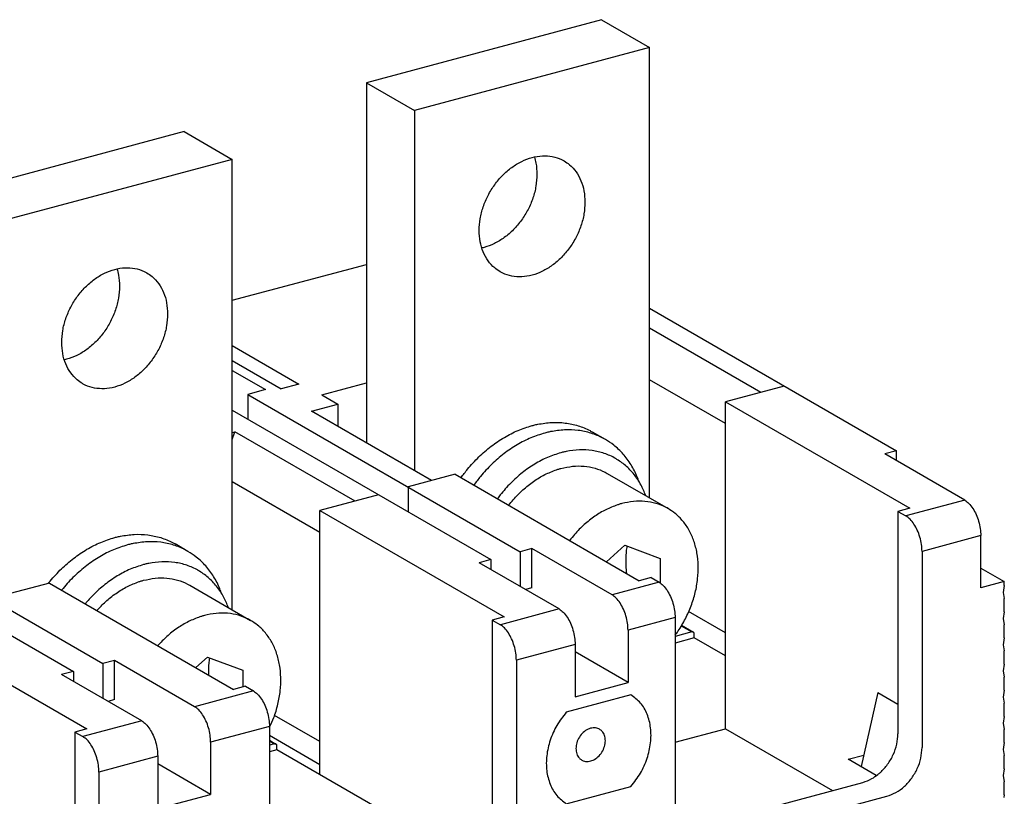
# Model space of a CAD drawing. Extents: x -741 to 1164, y -3289 to 616.
# Tile 4 of 65: x -683 to -614, y -3091 to -3036. Entities that reach past the tile are written whole.
import ezdxf

# ---------------------------------------------------------------- set-up
doc = ezdxf.new("R2010")
doc.units = 0
doc.header["$LTSCALE"] = 1.21
doc.header["$MEASUREMENT"] = 0
doc.layers.get('0').update_dxf_attribs({"linetype": 'CONTINUOUS'})

msp = doc.modelspace()

# ---------------------------------------------------------------- linework, layer by layer
for p, q in [((-642.11751, -3036.38094), (-658.64643, -3040.81159)), ((-642.11751, -3036.38094), (-638.73941, -3038.33206)), ((-638.73941, -3038.33206), (-655.26834, -3042.76271)), ((-638.73941, -3069.9912), (-638.73941, -3038.33206)), ((-658.64643, -3040.81159), (-655.26834, -3042.76271)), ((-658.64643, -3040.81159), (-658.64643, -3066.13079)), ((-655.26834, -3042.76271), (-655.26834, -3068.08191)), ((-671.45635, -3044.24535), (-687.98528, -3048.676)), ((-671.45635, -3044.24535), (-668.07826, -3046.19647)), ((-668.07826, -3046.19647), (-684.60718, -3050.62712)), ((-668.07826, -3077.85561), (-668.07826, -3046.19647)), ((-668.07826, -3056.1034), (-658.64643, -3053.57516)), ((-638.73941, -3056.66255), (-621.39439, -3066.68067)), ((-630.9295, -3062.57113), (-638.73941, -3058.06029)), ((-668.07826, -3059.28543), (-663.39591, -3061.98985)), ((-668.07826, -3060.33373), (-664.63558, -3062.32215)), ((-668.07826, -3061.0326), (-665.74354, -3062.38109)), ((-633.40884, -3064.77071), (-638.73941, -3061.69189)), ((-665.74354, -3062.38109), (-666.9832, -3062.71339)), ((-665.74354, -3062.38109), (-666.9832, -3062.71339)), ((-663.39591, -3061.98985), (-664.63558, -3062.32215)), ((-663.39591, -3061.98985), (-664.63558, -3062.32215)), ((-661.78176, -3062.74743), (-658.64643, -3061.907)), ((-629.27661, -3062.12807), (-633.40884, -3063.23573)), ((-629.27661, -3062.12807), (-633.40884, -3063.23573)), ((-666.9832, -3062.71339), (-647.84068, -3073.76971)), ((-666.9832, -3062.71339), (-666.9832, -3064.46057)), ((-666.9832, -3062.71339), (-647.84068, -3073.76971)), ((-666.9832, -3062.71339), (-666.9832, -3064.46057)), ((-661.78176, -3062.74743), (-660.65573, -3063.39781)), ((-661.78176, -3062.74743), (-660.65573, -3063.39781)), ((-662.51523, -3063.89625), (-660.65573, -3063.39781)), ((-662.51523, -3063.89625), (-660.65573, -3063.39781)), ((-660.65573, -3063.39781), (-660.65573, -3064.97026)), ((-660.65573, -3063.39781), (-660.65573, -3064.97026)), ((-633.40884, -3063.23573), (-620.45949, -3070.71501)), ((-633.40884, -3063.23573), (-620.45949, -3070.71501)), ((-633.40884, -3086.21911), (-633.40884, -3063.23573)), ((-668.07826, -3063.82809), (-649.90679, -3074.32354)), ((-654.07, -3068.77404), (-662.51523, -3063.89625)), ((-654.07, -3068.77404), (-662.51523, -3063.89625)), ((-668.07826, -3065.38745), (-667.88714, -3065.33622)), ((-668.07826, -3065.8977), (-667.88714, -3065.33622)), ((-659.4419, -3070.21401), (-667.88714, -3065.33622)), ((-659.4419, -3070.21401), (-667.88714, -3065.33622)), ((-641.85179, -3065.88393), (-642.75261, -3065.36363)), ((-621.39439, -3066.68067), (-622.22084, -3066.9022)), ((-621.39439, -3066.68067), (-622.22084, -3066.9022)), ((-616.59069, -3070.15406), (-622.22084, -3066.9022)), ((-616.59069, -3070.15406), (-622.22084, -3066.9022)), ((-621.39439, -3067.37954), (-621.39439, -3066.68067)), ((-621.39439, -3067.37954), (-621.39439, -3066.68067)), ((-652.41711, -3068.33098), (-655.72289, -3069.21711)), ((-652.41711, -3068.33098), (-655.72289, -3069.21711)), ((-652.41711, -3068.33098), (-639.46775, -3075.81026)), ((-652.41711, -3068.33098), (-639.46775, -3075.81026)), ((-641.72606, -3068.26618), (-637.44714, -3070.7376)), ((-661.92124, -3072.41359), (-668.07826, -3068.85742)), ((-655.72289, -3069.21711), (-655.72289, -3070.96429)), ((-655.72289, -3069.21711), (-655.72289, -3070.96429)), ((-657.78901, -3069.77094), (-661.92124, -3070.8786)), ((-657.78901, -3069.77094), (-661.92124, -3070.8786)), ((-696.32205, -3070.57779), (-677.17952, -3081.63412)), ((-696.32205, -3070.57779), (-677.17952, -3081.63412)), ((-620.45949, -3070.71501), (-621.28593, -3070.93654)), ((-620.45949, -3070.71501), (-621.28593, -3070.93654)), ((-616.59069, -3070.15406), (-620.72292, -3071.26173)), ((-661.92124, -3070.8786), (-648.97188, -3078.35788)), ((-661.92124, -3089.44003), (-661.92124, -3070.8786)), ((-661.92124, -3070.8786), (-648.97188, -3078.35788)), ((-661.92124, -3089.44003), (-661.92124, -3070.8786)), ((-621.28593, -3070.93654), (-620.72292, -3071.26173)), ((-621.28593, -3070.93654), (-620.72292, -3071.26173)), ((-621.28593, -3070.93654), (-621.28593, -3086.56524)), ((-696.59066, -3072.16983), (-679.24564, -3082.18795)), ((-615.46465, -3072.64311), (-619.59689, -3073.75077)), ((-615.46465, -3076.32045), (-615.46465, -3072.64311)), ((-615.46465, -3076.32045), (-615.46465, -3072.64311)), ((-671.19063, -3073.74834), (-672.09146, -3073.22804)), ((-641.76205, -3074.48512), (-640.4729, -3073.31161)), ((-640.4729, -3073.31161), (-637.99356, -3074.23934)), ((-647.01423, -3073.54818), (-647.84068, -3073.76971)), ((-647.01423, -3073.54818), (-647.84068, -3073.76971)), ((-647.84068, -3073.76971), (-647.84068, -3076.21576)), ((-647.84068, -3073.76971), (-647.84068, -3076.21576)), ((-641.38407, -3076.80004), (-647.01423, -3073.54818)), ((-647.01423, -3076.30619), (-647.01423, -3073.54818)), ((-641.38407, -3076.80004), (-647.01423, -3073.54818)), ((-647.01423, -3076.30619), (-647.01423, -3073.54818)), ((-619.59689, -3073.75077), (-619.59689, -3087.5408)), ((-649.90679, -3074.32354), (-650.73324, -3074.54508)), ((-649.90679, -3074.32354), (-650.73324, -3074.54508)), ((-645.10308, -3077.79694), (-650.73324, -3074.54508)), ((-645.10308, -3077.79694), (-650.73324, -3074.54508)), ((-649.90679, -3074.32354), (-649.90679, -3075.02241)), ((-649.90679, -3074.32354), (-649.90679, -3075.02241)), ((-637.99356, -3074.23934), (-637.99356, -3075.98084)), ((-615.46465, -3074.92271), (-613.81176, -3075.87738)), ((-615.46465, -3074.92271), (-613.81176, -3075.87738)), ((-680.92951, -3075.97385), (-685.06174, -3077.08151)), ((-680.92951, -3075.97385), (-685.06174, -3077.08151)), ((-680.92951, -3075.97385), (-667.98015, -3083.45313)), ((-680.92951, -3075.97385), (-667.98015, -3083.45313)), ((-671.0649, -3076.13059), (-666.78598, -3078.602)), ((-638.07829, -3075.91391), (-641.38407, -3076.80004)), ((-638.64131, -3075.58872), (-639.46775, -3075.81026)), ((-638.64131, -3075.58872), (-639.46775, -3075.81026)), ((-638.64131, -3075.58872), (-638.07829, -3075.91391)), ((-638.64131, -3075.58872), (-638.07829, -3075.91391)), ((-613.81176, -3075.87738), (-615.46465, -3076.32045)), ((-613.81176, -3075.87738), (-615.46465, -3076.32045)), ((-613.81176, -3076.15318), (-613.89441, -3076.635)), ((-613.81176, -3076.15318), (-613.89441, -3076.635)), ((-613.81176, -3076.15318), (-613.81176, -3075.87738)), ((-613.81176, -3076.15318), (-613.81176, -3075.87738)), ((-647.01423, -3076.30619), (-647.47177, -3076.42883)), ((-647.01423, -3076.30619), (-647.47177, -3076.42883)), ((-613.89441, -3076.635), (-613.81176, -3077.07252)), ((-613.89441, -3076.635), (-613.81176, -3077.07252)), ((-613.81176, -3077.99185), (-613.81176, -3077.07252)), ((-613.81176, -3077.99185), (-613.81176, -3077.07252)), ((-645.10308, -3077.79694), (-649.23531, -3078.9046)), ((-633.40884, -3079.48008), (-636.00537, -3077.98038)), ((-613.81176, -3077.99185), (-613.89441, -3078.47367)), ((-613.81176, -3077.99185), (-613.89441, -3078.47367)), ((-691.26009, -3078.74301), (-678.31073, -3086.22229)), ((-691.26009, -3078.74301), (-678.31073, -3086.22229)), ((-648.97188, -3078.35788), (-649.79833, -3078.57941)), ((-648.97188, -3078.35788), (-649.79833, -3078.57941)), ((-649.79833, -3078.57941), (-649.23531, -3078.9046)), ((-649.79833, -3078.57941), (-649.79833, -3094.20811)), ((-649.79833, -3078.57941), (-649.79833, -3094.20811)), ((-649.79833, -3078.57941), (-649.23531, -3078.9046)), ((-636.95226, -3078.40295), (-640.25804, -3079.28908)), ((-636.95226, -3078.40295), (-636.95226, -3092.19298)), ((-636.52306, -3078.97968), (-635.76938, -3079.415)), ((-636.50226, -3078.9446), (-635.66935, -3079.42567)), ((-613.89441, -3078.47367), (-613.81176, -3078.91119)), ((-613.89441, -3078.47367), (-613.81176, -3078.91119)), ((-613.81176, -3079.83052), (-613.81176, -3078.91119)), ((-613.81176, -3079.83052), (-613.81176, -3078.91119)), ((-640.25804, -3079.28908), (-640.25804, -3082.96642)), ((-640.25804, -3079.28908), (-640.25804, -3082.96642)), ((-635.76938, -3079.415), (-636.95226, -3079.73207)), ((-635.60409, -3079.83036), (-635.60409, -3079.55456)), ((-643.97705, -3080.28598), (-648.10928, -3081.39364)), ((-643.97705, -3080.28598), (-643.97705, -3083.96332)), ((-635.60409, -3079.83036), (-636.95226, -3080.19174)), ((-633.40884, -3081.09828), (-635.60409, -3079.83036)), ((-613.81176, -3079.83052), (-613.89441, -3080.31234)), ((-613.81176, -3079.83052), (-613.89441, -3080.31234)), ((-613.89441, -3080.31234), (-613.81176, -3080.74986)), ((-613.89441, -3080.31234), (-613.81176, -3080.74986)), ((-640.25804, -3082.96642), (-643.97705, -3080.8184)), ((-640.25804, -3082.96642), (-643.97705, -3080.8184)), ((-613.81176, -3081.66919), (-613.81176, -3080.74986)), ((-676.35307, -3081.41259), (-677.17952, -3081.63412)), ((-676.35307, -3081.41259), (-677.17952, -3081.63412)), ((-677.17952, -3081.63412), (-677.17952, -3084.08017)), ((-677.17952, -3081.63412), (-677.17952, -3084.08017)), ((-670.72292, -3084.66445), (-676.35307, -3081.41259)), ((-676.35307, -3084.17059), (-676.35307, -3081.41259)), ((-670.72292, -3084.66445), (-676.35307, -3081.41259)), ((-676.35307, -3084.17059), (-676.35307, -3081.41259)), ((-670.63118, -3081.92195), (-669.81174, -3081.17601)), ((-669.81174, -3081.17601), (-667.3324, -3082.10375)), ((-648.10928, -3081.39364), (-648.10928, -3095.18367)), ((-648.10928, -3081.39364), (-648.10928, -3095.18367)), ((-613.81176, -3081.66919), (-613.89441, -3082.15102)), ((-679.24564, -3082.18795), (-680.07208, -3082.40948)), ((-679.24564, -3082.18795), (-680.07208, -3082.40948)), ((-674.44193, -3085.66134), (-680.07208, -3082.40948)), ((-674.44193, -3085.66134), (-680.07208, -3082.40948)), ((-679.24564, -3082.18795), (-679.24564, -3082.88682)), ((-679.24564, -3082.18795), (-679.24564, -3082.88682)), ((-667.3324, -3082.10375), (-667.3324, -3083.2795)), ((-613.89441, -3082.15102), (-613.81176, -3082.58853)), ((-643.97705, -3083.96332), (-640.25804, -3082.96642)), ((-613.81176, -3083.50786), (-613.81176, -3082.58853)), ((-666.59069, -3083.55678), (-670.72292, -3084.66445)), ((-667.1537, -3083.2316), (-667.98015, -3083.45313)), ((-667.1537, -3083.2316), (-667.98015, -3083.45313)), ((-667.1537, -3083.2316), (-666.59069, -3083.55678)), ((-667.1537, -3083.2316), (-666.59069, -3083.55678)), ((-640.05143, -3083.83038), (-644.59689, -3085.04881)), ((-622.71155, -3083.66396), (-623.87151, -3088.87818)), ((-622.71155, -3083.66396), (-621.28593, -3084.48737)), ((-613.81176, -3083.50786), (-613.89441, -3083.98969)), ((-676.35307, -3084.17059), (-676.81062, -3084.29324)), ((-676.35307, -3084.17059), (-676.81062, -3084.29324)), ((-613.89441, -3083.98969), (-613.81176, -3084.4272)), ((-613.81176, -3085.34654), (-613.81176, -3084.4272)), ((-674.44193, -3085.66134), (-678.57416, -3086.76901)), ((-661.92124, -3087.12295), (-665.11434, -3085.27868)), ((-613.81176, -3085.34654), (-613.89441, -3085.82836)), ((-613.89441, -3085.82836), (-613.81176, -3086.26587)), ((-678.31073, -3086.22229), (-679.13717, -3086.44382)), ((-678.31073, -3086.22229), (-679.13717, -3086.44382)), ((-679.13717, -3086.44382), (-678.57416, -3086.76901)), ((-679.13717, -3086.44382), (-679.13717, -3102.07252)), ((-679.13717, -3086.44382), (-678.57416, -3086.76901)), ((-665.46466, -3086.04583), (-669.59689, -3087.15349)), ((-665.46466, -3086.04583), (-665.46466, -3099.83586)), ((-636.95226, -3087.16894), (-633.40884, -3086.21911)), ((-633.40884, -3086.21911), (-625.89527, -3090.5588)), ((-613.81176, -3087.18521), (-613.81176, -3086.26587)), ((-669.59689, -3087.15349), (-669.59689, -3090.83083)), ((-669.59689, -3087.15349), (-669.59689, -3090.83083)), ((-661.92124, -3088.74116), (-665.46466, -3086.69455)), ((-665.46466, -3087.02644), (-665.00819, -3087.29008)), ((-665.46466, -3087.02644), (-665.00819, -3087.29008)), ((-665.46466, -3087.07353), (-665.10822, -3087.2794)), ((-665.10822, -3087.2794), (-665.46466, -3087.37495)), ((-665.10822, -3087.2794), (-665.46466, -3087.37495)), ((-613.81176, -3087.18521), (-613.89441, -3087.66703)), ((-664.94293, -3087.69476), (-665.46466, -3087.83461)), ((-664.94293, -3087.69476), (-665.46466, -3087.83461)), ((-664.94293, -3087.69476), (-664.94293, -3087.41896)), ((-664.94293, -3087.69476), (-664.94293, -3087.41896)), ((-652.07393, -3095.12763), (-664.94293, -3087.69476)), ((-652.07393, -3095.12763), (-664.94293, -3087.69476)), ((-613.89441, -3087.66703), (-613.81176, -3088.10454)), ((-673.3159, -3088.15039), (-677.44813, -3089.25805)), ((-673.3159, -3088.15039), (-673.3159, -3091.82773)), ((-669.59689, -3090.83083), (-673.3159, -3088.68281)), ((-669.59689, -3090.83083), (-673.3159, -3088.68281)), ((-624.77766, -3088.3548), (-623.69023, -3088.06331)), ((-622.80844, -3089.49218), (-624.77766, -3088.3548)), ((-613.81176, -3089.02388), (-613.81176, -3088.10454)), ((-677.44813, -3089.25805), (-677.44813, -3103.04808)), ((-613.81176, -3089.02388), (-613.89441, -3089.5057)), ((-636.16197, -3093.31083), (-623.76527, -3089.98784)), ((-613.89441, -3089.5057), (-613.81176, -3089.94321)), ((-613.81176, -3090.86255), (-613.81176, -3089.94321)), ((-644.59689, -3091.48415), (-640.05143, -3090.26572)), ((-673.3159, -3091.82773), (-669.59689, -3090.83083)), ((-634.47292, -3094.28639), (-622.07622, -3090.9634)), ((-613.81176, -3090.86255), (-613.84482, -3091.05528))]:
    msp.add_line(p, q)
for points in [[(-650.72289, -3051.1973), (-650.65143, -3050.37106), (-650.43979, -3049.53825), (-650.09612, -3048.7309), (-649.63361, -3047.98001), (-649.07005, -3047.31445), (-648.42708, -3046.7598), (-647.72942, -3046.33737), (-647.00388, -3046.0634), (-646.27833, -3045.9484), (-645.58067, -3045.99681), (-644.93771, -3046.20676), (-644.75354, -3046.30355)], [(-646.84117, -3046.03483), (-646.73442, -3046.46446), (-646.66296, -3047.25239)], [(-644.75354, -3046.30355), (-644.37414, -3046.57019), (-643.91164, -3047.07312), (-643.56796, -3047.69623), (-643.35633, -3048.41557), (-643.28487, -3049.20351)], [(-646.66296, -3047.25239), (-646.73442, -3048.07864), (-646.94606, -3048.91144), (-647.28973, -3049.7188), (-647.75223, -3050.46968), (-648.3158, -3051.13524), (-648.95877, -3051.68989), (-649.65643, -3052.11232), (-650.38197, -3052.3863), (-650.52396, -3052.42133)], [(-643.28487, -3049.20351), (-643.35633, -3050.02975), (-643.56796, -3050.86256), (-643.91164, -3051.66992), (-644.37414, -3052.4208), (-644.93771, -3053.08636), (-645.58067, -3053.64101), (-646.27833, -3054.06344), (-647.00388, -3054.33741), (-647.72942, -3054.45241), (-648.42708, -3054.404), (-649.07005, -3054.19405), (-649.25421, -3054.09726)], [(-649.25421, -3054.09726), (-649.63361, -3053.83063), (-650.09612, -3053.32769), (-650.43979, -3052.70458), (-650.65143, -3051.98524), (-650.72289, -3051.1973)], [(-680.06173, -3059.06171), (-679.99027, -3058.23546), (-679.77864, -3057.40266), (-679.43496, -3056.5953), (-678.97246, -3055.84442), (-678.40889, -3055.17886), (-677.76592, -3054.62421), (-677.06826, -3054.20178), (-676.34272, -3053.9278), (-675.61718, -3053.81281), (-674.91952, -3053.86122), (-674.27655, -3054.07117), (-674.09239, -3054.16796)], [(-676.18002, -3053.89924), (-676.07327, -3054.32886), (-676.00181, -3055.1168)], [(-674.09239, -3054.16796), (-673.71299, -3054.43459), (-673.25048, -3054.93752), (-672.90681, -3055.56063), (-672.69517, -3056.27998), (-672.62371, -3057.06792)], [(-676.00181, -3055.1168), (-676.07327, -3055.94304), (-676.2849, -3056.77585), (-676.62857, -3057.58321), (-677.09108, -3058.33409), (-677.65464, -3058.99965), (-678.29761, -3059.5543), (-678.99527, -3059.97673), (-679.72081, -3060.2507), (-679.8628, -3060.28574)], [(-672.62371, -3057.06792), (-672.69517, -3057.89416), (-672.90681, -3058.72696), (-673.25048, -3059.53432), (-673.71299, -3060.28521), (-674.27655, -3060.95076), (-674.91952, -3061.50541), (-675.61718, -3061.92784), (-676.34272, -3062.20182), (-677.06826, -3062.31681), (-677.76592, -3062.26841), (-678.40889, -3062.05845), (-678.59306, -3061.96166)], [(-678.59306, -3061.96166), (-678.97246, -3061.69503), (-679.43496, -3061.1921), (-679.77864, -3060.56899), (-679.99027, -3059.84964), (-680.06173, -3059.06171)], [(-652.00009, -3068.57017), (-651.53928, -3067.97241), (-650.74567, -3067.11359), (-649.87952, -3066.36534), (-648.95317, -3065.73916), (-647.98765, -3065.25048), (-647.00388, -3064.90977)], [(-647.00388, -3064.90977), (-646.86902, -3064.87506), (-646.73421, -3064.84325), (-646.5995, -3064.81433)], [(-646.5995, -3064.81433), (-645.62338, -3064.6921), (-644.67372, -3064.72759), (-643.77017, -3064.92013), (-642.93254, -3065.26467), (-642.75302, -3065.36343)], [(-646.10305, -3065.43007), (-647.08477, -3065.7699), (-648.04787, -3066.25682), (-648.97242, -3066.88082), (-649.8381, -3067.62736), (-650.63287, -3068.48597), (-651.09927, -3069.09047)], [(-645.69868, -3065.33463), (-645.83339, -3065.36354), (-645.96819, -3065.39536), (-646.10305, -3065.43007)], [(-641.85208, -3065.88378), (-642.02523, -3065.78837), (-642.86324, -3065.44232), (-643.7685, -3065.24843), (-644.72052, -3065.21231), (-645.69868, -3065.33463)], [(-639.48688, -3068.84463), (-639.60927, -3068.52333), (-640.04671, -3067.66168), (-640.60262, -3066.90934), (-641.26637, -3066.28079), (-641.85208, -3065.88378)], [(-644.97702, -3066.81591), (-645.90896, -3067.14204), (-646.82101, -3067.61391), (-647.69257, -3068.22071), (-648.50357, -3068.94763), (-649.24123, -3069.78333), (-649.44198, -3070.04769)], [(-644.61071, -3066.72945), (-644.73274, -3066.75564), (-644.85486, -3066.78447), (-644.97702, -3066.81591)], [(-641.12595, -3067.22701), (-641.14506, -3067.21604), (-641.92866, -3066.86383), (-642.7812, -3066.66208), (-643.68235, -3066.61692), (-644.61071, -3066.72945)], [(-639.01375, -3069.8251), (-639.34518, -3069.08934), (-639.83875, -3068.3413), (-640.44294, -3067.71235), (-641.12595, -3067.22701)], [(-645.28625, -3068.01191), (-645.18324, -3067.97879), (-645.08015, -3067.94786), (-644.97702, -3067.91911)], [(-644.97702, -3067.91911), (-644.15343, -3067.76899), (-643.34751, -3067.76387), (-642.58075, -3067.90425), (-641.8736, -3068.18532), (-641.72681, -3068.26577)], [(-648.64249, -3070.50891), (-648.32897, -3070.12365), (-647.65071, -3069.42854), (-646.9048, -3068.8339), (-646.1099, -3068.35718), (-645.28625, -3068.01191)], [(-641.00733, -3070.48332), (-641.81522, -3070.82061), (-642.59738, -3071.28559), (-643.33581, -3071.86755), (-644.01351, -3072.5531), (-644.36363, -3072.9804)], [(-640.6981, -3070.39052), (-640.80123, -3070.41927), (-640.90432, -3070.45021), (-641.00733, -3070.48332)], [(-637.44715, -3070.73761), (-637.59085, -3070.65873), (-638.30075, -3070.37598), (-639.06755, -3070.23538), (-639.87304, -3070.24026), (-640.6981, -3070.39052)], [(-616.59069, -3070.15406), (-616.3027, -3070.38154), (-616.02742, -3070.72596), (-615.79416, -3071.15315), (-615.61538, -3071.63708), (-615.50216, -3072.15086), (-615.46465, -3072.64311)], [(-616.59069, -3070.15406), (-616.3027, -3070.38154), (-616.02742, -3070.72596), (-615.79416, -3071.15315), (-615.61538, -3071.63708), (-615.50216, -3072.15086), (-615.46465, -3072.64311)], [(-636.94143, -3079.63069), (-636.73911, -3079.34401), (-636.22841, -3078.48279), (-635.82378, -3077.57134), (-635.53482, -3076.63129), (-635.36839, -3075.68495), (-635.32843, -3074.75478), (-635.4159, -3073.86284), (-635.62872, -3073.03032), (-635.96184, -3072.27695), (-636.40735, -3071.62063), (-636.95468, -3071.07692), (-637.44715, -3070.73761)], [(-619.59689, -3073.75077), (-619.63439, -3073.25853), (-619.74762, -3072.74474), (-619.92639, -3072.26081), (-620.15966, -3071.83362), (-620.43494, -3071.48921), (-620.72292, -3071.26173)], [(-619.59689, -3073.75077), (-619.63439, -3073.25853), (-619.74762, -3072.74474), (-619.92639, -3072.26081), (-620.15966, -3071.83362), (-620.43494, -3071.48921), (-620.72292, -3071.26173)], [(-680.87812, -3075.83681), (-680.08451, -3074.97799), (-679.21836, -3074.22974), (-678.29202, -3073.60357), (-677.3265, -3073.11489), (-676.34272, -3072.77418)], [(-676.34272, -3072.77418), (-676.20786, -3072.73947), (-676.07305, -3072.70765), (-675.93835, -3072.67874)], [(-675.93835, -3072.67874), (-674.96223, -3072.55651), (-674.01256, -3072.59199), (-673.10901, -3072.78454), (-672.27139, -3073.12908), (-672.09186, -3073.22783)], [(-675.4419, -3073.29447), (-676.42361, -3073.63431), (-677.38671, -3074.12123), (-678.31126, -3074.74523), (-679.17695, -3075.49177), (-679.97172, -3076.35037), (-680.06907, -3076.46954)], [(-675.03752, -3073.19904), (-675.17223, -3073.22795), (-675.30704, -3073.25976), (-675.4419, -3073.29447)], [(-671.19093, -3073.74819), (-671.36408, -3073.65278), (-672.20208, -3073.30672), (-673.10734, -3073.11283), (-674.05936, -3073.07671), (-675.03752, -3073.19904)], [(-640.35311, -3075.30043), (-640.36643, -3075.15115), (-640.39308, -3074.67605), (-640.39304, -3074.2148), (-640.36634, -3073.77059), (-640.3192, -3073.36926)], [(-668.82573, -3076.70904), (-668.94811, -3076.38773), (-669.38555, -3075.52608), (-669.94147, -3074.77374), (-670.60522, -3074.1452), (-671.19093, -3073.74819)], [(-674.31587, -3074.68031), (-675.2478, -3075.00645), (-676.15985, -3075.47831), (-677.03142, -3076.08512), (-677.84242, -3076.81203), (-678.40403, -3077.43016)], [(-673.94955, -3074.59386), (-674.07158, -3074.62005), (-674.1937, -3074.64887), (-674.31587, -3074.68031)], [(-670.4648, -3075.09142), (-670.4839, -3075.08045), (-671.2675, -3074.72823), (-672.12005, -3074.52649), (-673.02119, -3074.48132), (-673.94955, -3074.59386)], [(-668.35259, -3077.68951), (-668.68402, -3076.95375), (-669.17759, -3076.20571), (-669.78178, -3075.57676), (-670.4648, -3075.09142)], [(-680.99873, -3075.9852), (-680.96705, -3075.94571)], [(-680.96705, -3075.94571), (-680.87812, -3075.83681)], [(-677.5911, -3077.90061), (-676.98955, -3077.29295), (-676.24365, -3076.69831), (-675.44874, -3076.22158), (-674.62509, -3075.87632)], [(-674.62509, -3075.87632), (-674.52208, -3075.8432), (-674.41899, -3075.81226), (-674.31587, -3075.78352)], [(-674.31587, -3075.78352), (-673.49227, -3075.6334), (-672.68636, -3075.62828), (-671.91959, -3075.76866), (-671.21245, -3076.04973), (-671.06566, -3076.13018)], [(-638.07829, -3075.91391), (-637.79031, -3076.14139), (-637.51503, -3076.4858), (-637.28176, -3076.913), (-637.10299, -3077.39692), (-636.98976, -3077.91071), (-636.95226, -3078.40295)], [(-638.07829, -3075.91391), (-637.79031, -3076.14139), (-637.51503, -3076.4858), (-637.28176, -3076.913), (-637.10299, -3077.39692), (-636.98976, -3077.91071), (-636.95226, -3078.40295)], [(-640.25804, -3079.28908), (-640.29555, -3078.79684), (-640.40877, -3078.28305), (-640.58755, -3077.79913), (-640.82081, -3077.37193), (-641.09609, -3077.02752), (-641.38407, -3076.80004)], [(-640.25804, -3079.28908), (-640.29555, -3078.79684), (-640.40877, -3078.28305), (-640.58755, -3077.79913), (-640.82081, -3077.37193), (-641.09609, -3077.02752), (-641.38407, -3076.80004)], [(-670.03695, -3078.25493), (-670.14007, -3078.28368), (-670.24316, -3078.31461), (-670.34618, -3078.34773)], [(-666.78599, -3078.60202), (-666.92969, -3078.52313), (-667.6396, -3078.24038), (-668.40639, -3078.09978), (-669.21188, -3078.10467), (-670.03695, -3078.25493)], [(-645.10308, -3077.79694), (-644.8151, -3078.02442), (-644.53982, -3078.36883), (-644.30656, -3078.79602), (-644.12778, -3079.27995), (-644.01456, -3079.79374), (-643.97705, -3080.28598)], [(-645.10308, -3077.79694), (-644.8151, -3078.02442), (-644.53982, -3078.36883), (-644.30656, -3078.79602), (-644.12778, -3079.27995), (-644.01456, -3079.79374), (-643.97705, -3080.28598)], [(-670.34618, -3078.34773), (-671.15406, -3078.68502), (-671.93623, -3079.14999), (-672.67466, -3079.73196), (-673.31256, -3080.37245)], [(-665.42705, -3086.06282), (-665.16262, -3085.43574), (-664.87366, -3084.49569), (-664.70723, -3083.54935), (-664.66727, -3082.61918), (-664.75474, -3081.72725), (-664.96756, -3080.89472), (-665.30068, -3080.14136), (-665.74619, -3079.48503), (-666.29353, -3078.94132), (-666.78599, -3078.60202)], [(-648.10928, -3081.39364), (-648.14679, -3080.9014), (-648.26001, -3080.38761), (-648.43879, -3079.90369), (-648.67205, -3079.47649), (-648.94733, -3079.13208), (-649.23531, -3078.9046)], [(-648.10928, -3081.39364), (-648.14679, -3080.9014), (-648.26001, -3080.38761), (-648.43879, -3079.90369), (-648.67205, -3079.47649), (-648.94733, -3079.13208), (-649.23531, -3078.9046)], [(-635.66929, -3079.42579), (-635.70612, -3079.41204), (-635.76938, -3079.415)], [(-635.60409, -3079.55456), (-635.61667, -3079.48757), (-635.6525, -3079.43752), (-635.66929, -3079.42579)], [(-669.73418, -3082.44138), (-669.73189, -3082.0792), (-669.70518, -3081.63499), (-669.65804, -3081.23367)], [(-666.59069, -3083.55678), (-666.30271, -3083.78426), (-666.02743, -3084.12868), (-665.79416, -3084.55587), (-665.61539, -3085.0398), (-665.50216, -3085.55358), (-665.46466, -3086.04583)], [(-666.59069, -3083.55678), (-666.30271, -3083.78426), (-666.02743, -3084.12868), (-665.79416, -3084.55587), (-665.61539, -3085.0398), (-665.50216, -3085.55358), (-665.46466, -3086.04583)], [(-640.05143, -3090.26572), (-639.38747, -3089.33449), (-638.91868, -3088.29178), (-638.67623, -3087.2069), (-638.67623, -3086.15195), (-638.91868, -3085.19705), (-639.38747, -3084.40566), (-640.05143, -3083.83038)], [(-669.59689, -3087.15349), (-669.63439, -3086.66125), (-669.74762, -3086.14746), (-669.92639, -3085.66353), (-670.15966, -3085.23634), (-670.43494, -3084.89193), (-670.72292, -3084.66445)], [(-669.59689, -3087.15349), (-669.63439, -3086.66125), (-669.74762, -3086.14746), (-669.92639, -3085.66353), (-670.15966, -3085.23634), (-670.43494, -3084.89193), (-670.72292, -3084.66445)], [(-644.59689, -3085.04881), (-645.26085, -3085.98004), (-645.72964, -3087.02275), (-645.97208, -3088.10763), (-645.97208, -3089.16258), (-645.72964, -3090.11748), (-645.26085, -3090.90887), (-644.59689, -3091.48415)], [(-674.44193, -3085.66134), (-674.15395, -3085.88882), (-673.87867, -3086.23324), (-673.6454, -3086.66043), (-673.46663, -3087.14436), (-673.3534, -3087.65814), (-673.3159, -3088.15039)], [(-674.44193, -3085.66134), (-674.15395, -3085.88882), (-673.87867, -3086.23324), (-673.6454, -3086.66043), (-673.46663, -3087.14436), (-673.3534, -3087.65814), (-673.3159, -3088.15039)], [(-665.45462, -3086.1209), (-665.42705, -3086.06282)], [(-642.26251, -3086.2497), (-642.37065, -3086.19841), (-642.70779, -3086.15228), (-643.06656, -3086.24845), (-643.4037, -3086.47533), (-643.67854, -3086.80554), (-643.85793, -3087.19925), (-643.92023, -3087.60899)], [(-641.85412, -3087.05516), (-641.91642, -3086.67882), (-642.09581, -3086.38128), (-642.26251, -3086.2497)], [(-622.69084, -3089.42747), (-622.5256, -3089.28604), (-622.01211, -3088.7101), (-621.6181, -3088.03328), (-621.37041, -3087.30171), (-621.28593, -3086.56524)], [(-677.44813, -3089.25805), (-677.48563, -3088.76581), (-677.59886, -3088.25202), (-677.77763, -3087.76809), (-678.0109, -3087.3409), (-678.28618, -3086.99648), (-678.57416, -3086.76901)], [(-677.44813, -3089.25805), (-677.48563, -3088.76581), (-677.59886, -3088.25202), (-677.77763, -3087.76809), (-678.0109, -3087.3409), (-678.28618, -3086.99648), (-678.57416, -3086.76901)], [(-665.00813, -3087.2902), (-665.04497, -3087.27644), (-665.10822, -3087.2794)], [(-665.00813, -3087.2902), (-665.04497, -3087.27644), (-665.10822, -3087.2794)], [(-664.94293, -3087.41896), (-664.95551, -3087.35197), (-664.99134, -3087.30193), (-665.00813, -3087.2902)], [(-664.94293, -3087.41896), (-664.95551, -3087.35197), (-664.99134, -3087.30193), (-665.00813, -3087.2902)], [(-643.51184, -3088.41446), (-643.4037, -3088.46575), (-643.06656, -3088.51187), (-642.70779, -3088.4157), (-642.37065, -3088.18883), (-642.09581, -3087.85862), (-641.91642, -3087.4649), (-641.85412, -3087.05516)], [(-643.92023, -3087.60899), (-643.85793, -3087.98533), (-643.67854, -3088.28288), (-643.51184, -3088.41446)], [(-622.07622, -3090.9634), (-621.43452, -3090.69741), (-620.83656, -3090.2616), (-620.32307, -3089.68566), (-619.92905, -3089.00884), (-619.68137, -3088.27727), (-619.59689, -3087.5408)], [(-623.76527, -3089.98784), (-623.12357, -3089.72186), (-622.69084, -3089.42747)]]:
    msp.add_spline(points, degree=3)

doc.saveas('drawing.dxf')
